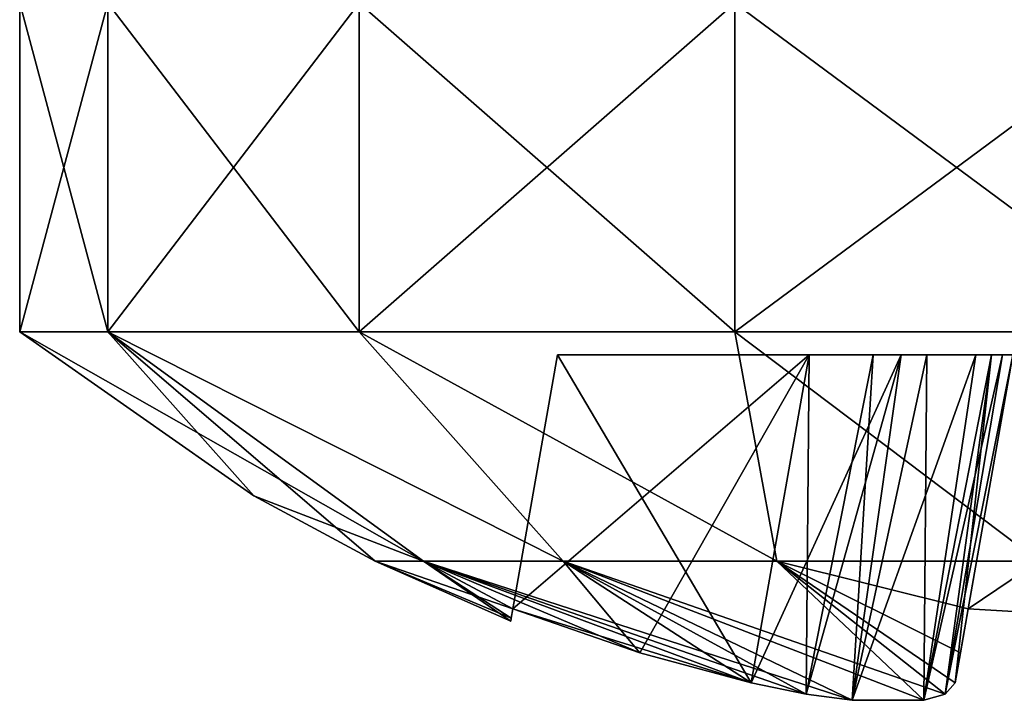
# Model space of a CAD drawing. Header units: millimetres. Extents: x -96 to 96, y -34 to 18.
# Tile 166 of 192: x 74.8 to 77.18, y -33.68 to -32.04. Entities that reach past the tile are written whole.
import ezdxf

# ---------------------------------------------------------------- set-up
doc = ezdxf.new("R2010")
doc.units = ezdxf.units.MM
doc.header["$LTSCALE"] = 65.185185
for name, color, linetype in [('564', 7, 'CONTINUOUS'), ('565', 7, 'CONTINUOUS'), ('566', 7, 'CONTINUOUS'), ('567', 7, 'CONTINUOUS'), ('568', 7, 'CONTINUOUS'), ('569', 7, 'CONTINUOUS'), ('570', 7, 'CONTINUOUS'), ('571', 7, 'CONTINUOUS'), ('575', 7, 'CONTINUOUS'), ('576', 7, 'CONTINUOUS'), ('577', 7, 'CONTINUOUS'), ('578', 7, 'CONTINUOUS'), ('579', 7, 'CONTINUOUS'), ('580', 7, 'CONTINUOUS'), ('581', 7, 'CONTINUOUS'), ('582', 7, 'CONTINUOUS'), ('583', 7, 'CONTINUOUS'), ('584', 7, 'CONTINUOUS'), ('588', 7, 'CONTINUOUS'), ('589', 7, 'CONTINUOUS')]:
    doc.layers.add(name, color=color, linetype=linetype)

msp = doc.modelspace()

# ---------------------------------------------------------------- linework, layer by layer
at = {"layer": '564', "color": 253, "linetype": 'Continuous', "true_color": 0x999999}
for points in [[(75.0131, -32, 17.0715), (74.8, -32, 16), (75.0131, -32.7941, 17.0715), (75.0131, -32, 17.0715)], [(75.0131, -32.7941, 17.0715), (74.8, -32, 16), (74.8, -32.7941, 16), (75.0131, -32.7941, 17.0715)], [(75.6201, -32, 17.9799), (75.0131, -32, 17.0715), (75.6201, -32.7941, 17.9799), (75.6201, -32, 17.9799)], [(75.6201, -32.7941, 17.9799), (75.0131, -32, 17.0715), (75.0131, -32.7941, 17.0715), (75.6201, -32.7941, 17.9799)], [(76.5285, -32, 18.5869), (75.6201, -32, 17.9799), (76.5285, -32.7941, 18.5869), (76.5285, -32, 18.5869)], [(76.5285, -32.7941, 18.5869), (75.6201, -32, 17.9799), (75.6201, -32.7941, 17.9799), (76.5285, -32.7941, 18.5869)], [(77.6, -32.7941, 18.8), (76.5285, -32, 18.5869), (76.5285, -32.7941, 18.5869), (77.6, -32.7941, 18.8)], [(77.6, -32, 18.8), (76.5285, -32, 18.5869), (77.6, -32.7941, 18.8), (77.6, -32, 18.8)]]:
    msp.add_3dface(points, dxfattribs=at)
at = {"layer": '565', "color": 253, "linetype": 'Continuous', "true_color": 0x999999}
for points in [[(75.0131, -32.7941, 17.0715), (74.8, -32.7941, 16), (75.776, -33.3487, 16.6639), (75.0131, -32.7941, 17.0715)], [(75.776, -33.3487, 16.6639), (74.8, -32.7941, 16), (75.3657, -33.1905, 16), (75.776, -33.3487, 16.6639)], [(75.6201, -32.7941, 17.9799), (75.0131, -32.7941, 17.0715), (76.113, -33.3487, 17.2477), (75.6201, -32.7941, 17.9799)], [(75.0131, -32.7941, 17.0715), (75.776, -33.3487, 16.6639), (76.113, -33.3487, 17.2477), (75.0131, -32.7941, 17.0715)], [(75.6201, -32.7941, 17.9799), (76.113, -33.3487, 17.2477), (76.6295, -33.3487, 17.681), (75.6201, -32.7941, 17.9799)], [(76.5285, -32.7941, 18.5869), (75.6201, -32.7941, 17.9799), (76.6295, -33.3487, 17.681), (76.5285, -32.7941, 18.5869)], [(76.5285, -32.7941, 18.5869), (76.6295, -33.3487, 17.681), (77.2629, -33.3487, 17.9116), (76.5285, -32.7941, 18.5869)], [(77.6, -32.7941, 18.8), (76.5285, -32.7941, 18.5869), (77.2629, -33.3487, 17.9116), (77.6, -32.7941, 18.8)], [(75.6589, -33.3487, 16), (75.776, -33.3487, 16.6639), (75.3657, -33.1905, 16), (75.6589, -33.3487, 16)], [(75.9865, -33.4935, 16), (75.9878, -33.486, 16.2553), (75.6589, -33.3487, 16), (75.9865, -33.4935, 16)], [(75.6589, -33.3487, 16), (75.9918, -33.4639, 16.5082), (75.776, -33.3487, 16.6639), (75.6589, -33.3487, 16)], [(75.9878, -33.486, 16.2553), (75.9918, -33.4639, 16.5082), (75.6589, -33.3487, 16), (75.9878, -33.486, 16.2553)], [(76.7007, -33.6701, 16.5638), (76.8117, -33.6849, 16.615), (75.776, -33.3487, 16.6639), (76.7007, -33.6701, 16.5638)], [(75.776, -33.3487, 16.6639), (76.8117, -33.6849, 16.615), (76.113, -33.3487, 17.2477), (75.776, -33.3487, 16.6639)], [(76.5678, -33.643, 16.5398), (76.7007, -33.6701, 16.5638), (75.776, -33.3487, 16.6639), (76.5678, -33.643, 16.5398)], [(76.2988, -33.57, 16.527), (76.5678, -33.643, 16.5398), (75.776, -33.3487, 16.6639), (76.2988, -33.57, 16.527)], [(75.9918, -33.4639, 16.5082), (76.2988, -33.57, 16.527), (75.776, -33.3487, 16.6639), (75.9918, -33.4639, 16.5082)], [(76.9849, -33.6849, 16.7882), (77.0362, -33.67, 16.8994), (76.113, -33.3487, 17.2477), (76.9849, -33.6849, 16.7882)], [(76.113, -33.3487, 17.2477), (77.0362, -33.67, 16.8994), (76.6295, -33.3487, 17.681), (76.113, -33.3487, 17.2477)], [(76.8117, -33.6849, 16.615), (76.9849, -33.6849, 16.7882), (76.113, -33.3487, 17.2477), (76.8117, -33.6849, 16.615)], [(77.0362, -33.67, 16.8994), (77.0602, -33.643, 17.0322), (76.6295, -33.3487, 17.681), (77.0362, -33.67, 16.8994)], [(77.0602, -33.643, 17.0322), (77.0731, -33.5699, 17.3015), (76.6295, -33.3487, 17.681), (77.0602, -33.643, 17.0322)], [(76.6295, -33.3487, 17.681), (77.0918, -33.4639, 17.6082), (77.2629, -33.3487, 17.9116), (76.6295, -33.3487, 17.681)], [(77.0731, -33.5699, 17.3015), (77.0918, -33.4639, 17.6082), (76.6295, -33.3487, 17.681), (77.0731, -33.5699, 17.3015)], [(77.0918, -33.4639, 17.6082), (77.6, -33.4935, 17.6135), (77.2629, -33.3487, 17.9116), (77.0918, -33.4639, 17.6082)]]:
    msp.add_3dface(points, dxfattribs=at)
at = {"layer": '566', "color": 253, "linetype": 'Continuous', "true_color": 0x999999}
for points in [[(74.8, -32.7941, 16), (74.8, -32, 16), (75.0131, -32, 14.9285), (74.8, -32.7941, 16)], [(75.0131, -32.7941, 14.9285), (74.8, -32.7941, 16), (75.0131, -32, 14.9285), (75.0131, -32.7941, 14.9285)], [(75.6201, -32, 14.0201), (75.0131, -32.7941, 14.9285), (75.0131, -32, 14.9285), (75.6201, -32, 14.0201)], [(75.6201, -32.7941, 14.0201), (75.0131, -32.7941, 14.9285), (75.6201, -32, 14.0201), (75.6201, -32.7941, 14.0201)], [(76.5285, -32, 13.4131), (75.6201, -32.7941, 14.0201), (75.6201, -32, 14.0201), (76.5285, -32, 13.4131)], [(76.5285, -32.7941, 13.4131), (75.6201, -32.7941, 14.0201), (76.5285, -32, 13.4131), (76.5285, -32.7941, 13.4131)], [(77.6, -32.7941, 13.2), (76.5285, -32.7941, 13.4131), (77.6, -32, 13.2), (77.6, -32.7941, 13.2)], [(77.6, -32, 13.2), (76.5285, -32.7941, 13.4131), (76.5285, -32, 13.4131), (77.6, -32, 13.2)]]:
    msp.add_3dface(points, dxfattribs=at)
at = {"layer": '567', "color": 253, "linetype": 'Continuous', "true_color": 0x999999}
for points in [[(75.3657, -33.1905, 16), (74.8, -32.7941, 16), (75.0131, -32.7941, 14.9285), (75.3657, -33.1905, 16)], [(75.6589, -33.3487, 16), (75.0131, -32.7941, 14.9285), (75.776, -33.3487, 15.3361), (75.6589, -33.3487, 16)], [(75.6589, -33.3487, 16), (75.3657, -33.1905, 16), (75.0131, -32.7941, 14.9285), (75.6589, -33.3487, 16)], [(75.0131, -32.7941, 14.9285), (76.113, -33.3487, 14.7523), (75.776, -33.3487, 15.3361), (75.0131, -32.7941, 14.9285)], [(75.0131, -32.7941, 14.9285), (75.6201, -32.7941, 14.0201), (76.113, -33.3487, 14.7523), (75.0131, -32.7941, 14.9285)], [(75.6201, -32.7941, 14.0201), (76.6295, -33.3487, 14.319), (76.113, -33.3487, 14.7523), (75.6201, -32.7941, 14.0201)], [(75.6201, -32.7941, 14.0201), (76.5285, -32.7941, 13.4131), (76.6295, -33.3487, 14.319), (75.6201, -32.7941, 14.0201)], [(76.5285, -32.7941, 13.4131), (77.2629, -33.3487, 14.0884), (76.6295, -33.3487, 14.319), (76.5285, -32.7941, 13.4131)], [(76.5285, -32.7941, 13.4131), (77.6, -32.7941, 13.2), (77.2629, -33.3487, 14.0884), (76.5285, -32.7941, 13.4131)], [(75.9865, -33.4935, 16), (75.6589, -33.3487, 16), (75.776, -33.3487, 15.3361), (75.9865, -33.4935, 16)], [(75.776, -33.3487, 15.3361), (76.113, -33.3487, 14.7523), (76.2987, -33.57, 15.473), (75.776, -33.3487, 15.3361)], [(75.9918, -33.4639, 15.4918), (75.776, -33.3487, 15.3361), (76.2987, -33.57, 15.473), (75.9918, -33.4639, 15.4918)], [(75.9878, -33.486, 15.7448), (75.776, -33.3487, 15.3361), (75.9918, -33.4639, 15.4918), (75.9878, -33.486, 15.7448)], [(75.9865, -33.4935, 16), (75.776, -33.3487, 15.3361), (75.9878, -33.486, 15.7448), (75.9865, -33.4935, 16)], [(76.113, -33.3487, 14.7523), (76.6295, -33.3487, 14.319), (76.985, -33.6849, 15.2117), (76.113, -33.3487, 14.7523)], [(76.7006, -33.67, 15.4362), (76.113, -33.3487, 14.7523), (76.8118, -33.6849, 15.3849), (76.7006, -33.67, 15.4362)], [(76.5678, -33.643, 15.4602), (76.113, -33.3487, 14.7523), (76.7006, -33.67, 15.4362), (76.5678, -33.643, 15.4602)], [(76.2987, -33.57, 15.473), (76.113, -33.3487, 14.7523), (76.5678, -33.643, 15.4602), (76.2987, -33.57, 15.473)], [(76.8118, -33.6849, 15.3849), (76.113, -33.3487, 14.7523), (76.985, -33.6849, 15.2117), (76.8118, -33.6849, 15.3849)], [(76.6295, -33.3487, 14.319), (77.2629, -33.3487, 14.0884), (77.0918, -33.4639, 14.3918), (76.6295, -33.3487, 14.319)], [(76.985, -33.6849, 15.2117), (76.6295, -33.3487, 14.319), (77.0362, -33.67, 15.1006), (76.985, -33.6849, 15.2117)], [(77.0362, -33.67, 15.1006), (76.6295, -33.3487, 14.319), (77.0602, -33.643, 14.9678), (77.0362, -33.67, 15.1006)], [(77.0602, -33.643, 14.9678), (76.6295, -33.3487, 14.319), (77.0918, -33.4639, 14.3918), (77.0602, -33.643, 14.9678)], [(77.0918, -33.4639, 14.3918), (77.2629, -33.3487, 14.0884), (77.6, -33.4935, 14.3865), (77.0918, -33.4639, 14.3918)], [(77.0731, -33.5699, 14.6985), (77.0602, -33.643, 14.9678), (77.0918, -33.4639, 14.3918), (77.0731, -33.5699, 14.6985)]]:
    msp.add_3dface(points, dxfattribs=at)
at = {"layer": '568', "color": 253, "linetype": 'Continuous', "true_color": 0x999999}
for points in [[(76.1, -32.85, 15.6), (76.7076, -32.85, 15.6), (76.1, -32.85, 16.4), (76.1, -32.85, 15.6)], [(76.1, -32.85, 16.4), (76.7076, -32.85, 15.6), (76.7076, -32.85, 16.4), (76.1, -32.85, 16.4)], [(76.7076, -32.85, 15.6), (76.8628, -32.85, 15.5753), (76.7076, -32.85, 16.4), (76.7076, -32.85, 15.6)], [(76.7076, -32.85, 16.4), (76.8628, -32.85, 15.5753), (76.9297, -32.85, 16.452), (76.7076, -32.85, 16.4)], [(76.8628, -32.85, 15.5753), (76.9921, -32.85, 15.5109), (76.9297, -32.85, 16.452), (76.8628, -32.85, 15.5753)], [(76.9297, -32.85, 16.452), (76.9921, -32.85, 15.5109), (77.1109, -32.85, 16.6079), (76.9297, -32.85, 16.452)], [(76.9921, -32.85, 15.5109), (77.148, -32.85, 15.3297), (77.1109, -32.85, 16.6079), (76.9921, -32.85, 15.5109)], [(77.1109, -32.85, 16.6079), (77.148, -32.85, 15.3297), (77.1753, -32.85, 16.7372), (77.1109, -32.85, 16.6079)], [(77.148, -32.85, 15.3297), (77.2, -32.85, 15.1076), (77.1753, -32.85, 16.7372), (77.148, -32.85, 15.3297)], [(77.1753, -32.85, 16.7372), (77.2, -32.85, 15.1076), (77.2, -32.85, 16.8924), (77.1753, -32.85, 16.7372)]]:
    msp.add_3dface(points, dxfattribs=at)
at = {"layer": '569', "color": 253, "linetype": 'Continuous', "true_color": 0x999999}
msp.add_3dface([(77.0918, -33.4639, 14.3918), (77.6, -33.4935, 14.3865), (77.2, -32.85, 14.5), (77.0918, -33.4639, 14.3918)], dxfattribs=at)
at = {"layer": '570', "color": 253, "linetype": 'Continuous', "true_color": 0x999999}
for points in [[(75.9918, -33.4639, 15.4918), (76.2987, -33.57, 15.473), (76.7076, -32.85, 15.6), (75.9918, -33.4639, 15.4918)], [(75.9918, -33.4639, 15.4918), (76.7076, -32.85, 15.6), (76.1, -32.85, 15.6), (75.9918, -33.4639, 15.4918)], [(76.2987, -33.57, 15.473), (76.5678, -33.643, 15.4602), (76.7076, -32.85, 15.6), (76.2987, -33.57, 15.473)]]:
    msp.add_3dface(points, dxfattribs=at)
at = {"layer": '571', "color": 253, "linetype": 'Continuous', "true_color": 0x999999}
msp.add_3dface([(77.6, -33.4935, 17.6135), (77.0918, -33.4639, 17.6082), (77.2, -32.85, 17.5), (77.6, -33.4935, 17.6135)], dxfattribs=at)
at = {"layer": '575', "color": 253, "linetype": 'Continuous', "true_color": 0x999999}
for points in [[(76.5678, -33.643, 16.5398), (76.7076, -32.85, 16.4), (76.9297, -32.85, 16.452), (76.5678, -33.643, 16.5398)], [(76.7007, -33.6701, 16.5638), (76.5678, -33.643, 16.5398), (76.9297, -32.85, 16.452), (76.7007, -33.6701, 16.5638)], [(76.8117, -33.6849, 16.615), (76.7007, -33.6701, 16.5638), (76.9297, -32.85, 16.452), (76.8117, -33.6849, 16.615)], [(76.8117, -33.6849, 16.615), (76.9297, -32.85, 16.452), (77.1109, -32.85, 16.6079), (76.8117, -33.6849, 16.615)], [(76.9849, -33.6849, 16.7882), (76.8117, -33.6849, 16.615), (77.1109, -32.85, 16.6079), (76.9849, -33.6849, 16.7882)], [(77.0362, -33.67, 16.8994), (76.9849, -33.6849, 16.7882), (77.1753, -32.85, 16.7372), (77.0362, -33.67, 16.8994)], [(76.9849, -33.6849, 16.7882), (77.1109, -32.85, 16.6079), (77.1753, -32.85, 16.7372), (76.9849, -33.6849, 16.7882)], [(77.0602, -33.643, 17.0322), (77.0362, -33.67, 16.8994), (77.2, -32.85, 16.8924), (77.0602, -33.643, 17.0322)], [(77.0362, -33.67, 16.8994), (77.1753, -32.85, 16.7372), (77.2, -32.85, 16.8924), (77.0362, -33.67, 16.8994)]]:
    msp.add_3dface(points, dxfattribs=at)
at = {"layer": '576', "color": 253, "linetype": 'Continuous', "true_color": 0x999999}
for points in [[(76.5678, -33.643, 15.4602), (76.7006, -33.67, 15.4362), (76.7076, -32.85, 15.6), (76.5678, -33.643, 15.4602)], [(76.7006, -33.67, 15.4362), (76.8118, -33.6849, 15.3849), (76.8628, -32.85, 15.5753), (76.7006, -33.67, 15.4362)], [(76.7006, -33.67, 15.4362), (76.8628, -32.85, 15.5753), (76.7076, -32.85, 15.6), (76.7006, -33.67, 15.4362)], [(76.8118, -33.6849, 15.3849), (76.985, -33.6849, 15.2117), (76.9921, -32.85, 15.5109), (76.8118, -33.6849, 15.3849)], [(76.8118, -33.6849, 15.3849), (76.9921, -32.85, 15.5109), (76.8628, -32.85, 15.5753), (76.8118, -33.6849, 15.3849)], [(76.985, -33.6849, 15.2117), (77.0362, -33.67, 15.1006), (77.148, -32.85, 15.3297), (76.985, -33.6849, 15.2117)], [(76.985, -33.6849, 15.2117), (77.148, -32.85, 15.3297), (76.9921, -32.85, 15.5109), (76.985, -33.6849, 15.2117)], [(77.0362, -33.67, 15.1006), (77.0602, -33.643, 14.9678), (77.148, -32.85, 15.3297), (77.0362, -33.67, 15.1006)], [(77.0602, -33.643, 14.9678), (77.2, -32.85, 15.1076), (77.148, -32.85, 15.3297), (77.0602, -33.643, 14.9678)]]:
    msp.add_3dface(points, dxfattribs=at)
at = {"layer": '577', "color": 253, "linetype": 'Continuous', "true_color": 0x999999}
for points in [[(75.0131, -32, -14.9285), (74.8, -32, -16), (75.0131, -32.7941, -14.9285), (75.0131, -32, -14.9285)], [(75.0131, -32.7941, -14.9285), (74.8, -32, -16), (74.8, -32.7941, -16), (75.0131, -32.7941, -14.9285)], [(75.6201, -32, -14.0201), (75.0131, -32, -14.9285), (75.6201, -32.7941, -14.0201), (75.6201, -32, -14.0201)], [(75.6201, -32.7941, -14.0201), (75.0131, -32, -14.9285), (75.0131, -32.7941, -14.9285), (75.6201, -32.7941, -14.0201)], [(76.5285, -32, -13.4131), (75.6201, -32, -14.0201), (76.5285, -32.7941, -13.4131), (76.5285, -32, -13.4131)], [(76.5285, -32.7941, -13.4131), (75.6201, -32, -14.0201), (75.6201, -32.7941, -14.0201), (76.5285, -32.7941, -13.4131)], [(77.6, -32.7941, -13.2), (76.5285, -32, -13.4131), (76.5285, -32.7941, -13.4131), (77.6, -32.7941, -13.2)], [(77.6, -32, -13.2), (76.5285, -32, -13.4131), (77.6, -32.7941, -13.2), (77.6, -32, -13.2)]]:
    msp.add_3dface(points, dxfattribs=at)
at = {"layer": '578', "color": 253, "linetype": 'Continuous', "true_color": 0x999999}
for points in [[(75.776, -33.3487, -15.3361), (74.8, -32.7941, -16), (75.3657, -33.1905, -16), (75.776, -33.3487, -15.3361)], [(75.0131, -32.7941, -14.9285), (74.8, -32.7941, -16), (75.776, -33.3487, -15.3361), (75.0131, -32.7941, -14.9285)], [(75.6201, -32.7941, -14.0201), (75.0131, -32.7941, -14.9285), (76.113, -33.3487, -14.7523), (75.6201, -32.7941, -14.0201)], [(75.0131, -32.7941, -14.9285), (75.776, -33.3487, -15.3361), (76.113, -33.3487, -14.7523), (75.0131, -32.7941, -14.9285)], [(75.6201, -32.7941, -14.0201), (76.113, -33.3487, -14.7523), (76.6295, -33.3487, -14.319), (75.6201, -32.7941, -14.0201)], [(76.5285, -32.7941, -13.4131), (75.6201, -32.7941, -14.0201), (76.6295, -33.3487, -14.319), (76.5285, -32.7941, -13.4131)], [(76.5285, -32.7941, -13.4131), (76.6295, -33.3487, -14.319), (77.2629, -33.3487, -14.0884), (76.5285, -32.7941, -13.4131)], [(77.6, -32.7941, -13.2), (76.5285, -32.7941, -13.4131), (77.2629, -33.3487, -14.0884), (77.6, -32.7941, -13.2)], [(75.6589, -33.3487, -16), (75.776, -33.3487, -15.3361), (75.3657, -33.1905, -16), (75.6589, -33.3487, -16)], [(75.9865, -33.4935, -16), (75.9878, -33.486, -15.7447), (75.6589, -33.3487, -16), (75.9865, -33.4935, -16)], [(75.6589, -33.3487, -16), (75.9918, -33.4639, -15.4918), (75.776, -33.3487, -15.3361), (75.6589, -33.3487, -16)], [(75.9878, -33.486, -15.7447), (75.9918, -33.4639, -15.4918), (75.6589, -33.3487, -16), (75.9878, -33.486, -15.7447)], [(76.7007, -33.6701, -15.4362), (76.8117, -33.6849, -15.385), (75.776, -33.3487, -15.3361), (76.7007, -33.6701, -15.4362)], [(75.776, -33.3487, -15.3361), (76.8117, -33.6849, -15.385), (76.113, -33.3487, -14.7523), (75.776, -33.3487, -15.3361)], [(76.5678, -33.643, -15.4602), (76.7007, -33.6701, -15.4362), (75.776, -33.3487, -15.3361), (76.5678, -33.643, -15.4602)], [(76.2988, -33.57, -15.473), (76.5678, -33.643, -15.4602), (75.776, -33.3487, -15.3361), (76.2988, -33.57, -15.473)], [(75.9918, -33.4639, -15.4918), (76.2988, -33.57, -15.473), (75.776, -33.3487, -15.3361), (75.9918, -33.4639, -15.4918)], [(76.9849, -33.6849, -15.2118), (77.0362, -33.67, -15.1006), (76.113, -33.3487, -14.7523), (76.9849, -33.6849, -15.2118)], [(76.113, -33.3487, -14.7523), (77.0362, -33.67, -15.1006), (76.6295, -33.3487, -14.319), (76.113, -33.3487, -14.7523)], [(76.8117, -33.6849, -15.385), (76.9849, -33.6849, -15.2118), (76.113, -33.3487, -14.7523), (76.8117, -33.6849, -15.385)], [(77.0362, -33.67, -15.1006), (77.0602, -33.643, -14.9678), (76.6295, -33.3487, -14.319), (77.0362, -33.67, -15.1006)], [(77.0602, -33.643, -14.9678), (77.0731, -33.5699, -14.6985), (76.6295, -33.3487, -14.319), (77.0602, -33.643, -14.9678)], [(76.6295, -33.3487, -14.319), (77.0918, -33.4639, -14.3918), (77.2629, -33.3487, -14.0884), (76.6295, -33.3487, -14.319)], [(77.0731, -33.5699, -14.6985), (77.0918, -33.4639, -14.3918), (76.6295, -33.3487, -14.319), (77.0731, -33.5699, -14.6985)], [(77.0918, -33.4639, -14.3918), (77.6, -33.4935, -14.3865), (77.2629, -33.3487, -14.0884), (77.0918, -33.4639, -14.3918)]]:
    msp.add_3dface(points, dxfattribs=at)
at = {"layer": '579', "color": 253, "linetype": 'Continuous', "true_color": 0x999999}
for points in [[(75.0131, -32.7941, -17.0715), (74.8, -32.7941, -16), (75.0131, -32, -17.0715), (75.0131, -32.7941, -17.0715)], [(74.8, -32.7941, -16), (74.8, -32, -16), (75.0131, -32, -17.0715), (74.8, -32.7941, -16)], [(75.6201, -32, -17.9799), (75.0131, -32.7941, -17.0715), (75.0131, -32, -17.0715), (75.6201, -32, -17.9799)], [(75.6201, -32.7941, -17.9799), (75.0131, -32.7941, -17.0715), (75.6201, -32, -17.9799), (75.6201, -32.7941, -17.9799)], [(76.5285, -32.7941, -18.5869), (75.6201, -32.7941, -17.9799), (76.5285, -32, -18.5869), (76.5285, -32.7941, -18.5869)], [(76.5285, -32, -18.5869), (75.6201, -32.7941, -17.9799), (75.6201, -32, -17.9799), (76.5285, -32, -18.5869)], [(77.6, -32, -18.8), (76.5285, -32.7941, -18.5869), (76.5285, -32, -18.5869), (77.6, -32, -18.8)], [(77.6, -32.7941, -18.8), (76.5285, -32.7941, -18.5869), (77.6, -32, -18.8), (77.6, -32.7941, -18.8)]]:
    msp.add_3dface(points, dxfattribs=at)
at = {"layer": '580', "color": 253, "linetype": 'Continuous', "true_color": 0x999999}
for points in [[(75.3657, -33.1905, -16), (74.8, -32.7941, -16), (75.0131, -32.7941, -17.0715), (75.3657, -33.1905, -16)], [(75.6589, -33.3487, -16), (75.0131, -32.7941, -17.0715), (75.776, -33.3487, -16.6639), (75.6589, -33.3487, -16)], [(75.6589, -33.3487, -16), (75.3657, -33.1905, -16), (75.0131, -32.7941, -17.0715), (75.6589, -33.3487, -16)], [(75.0131, -32.7941, -17.0715), (75.6201, -32.7941, -17.9799), (76.113, -33.3487, -17.2477), (75.0131, -32.7941, -17.0715)], [(75.0131, -32.7941, -17.0715), (76.113, -33.3487, -17.2477), (75.776, -33.3487, -16.6639), (75.0131, -32.7941, -17.0715)], [(75.6201, -32.7941, -17.9799), (76.5285, -32.7941, -18.5869), (76.6295, -33.3487, -17.681), (75.6201, -32.7941, -17.9799)], [(75.6201, -32.7941, -17.9799), (76.6295, -33.3487, -17.681), (76.113, -33.3487, -17.2477), (75.6201, -32.7941, -17.9799)], [(76.5285, -32.7941, -18.5869), (77.6, -32.7941, -18.8), (77.2629, -33.3487, -17.9116), (76.5285, -32.7941, -18.5869)], [(76.5285, -32.7941, -18.5869), (77.2629, -33.3487, -17.9116), (76.6295, -33.3487, -17.681), (76.5285, -32.7941, -18.5869)], [(75.9865, -33.4935, -16), (75.6589, -33.3487, -16), (75.776, -33.3487, -16.6639), (75.9865, -33.4935, -16)], [(75.776, -33.3487, -16.6639), (76.113, -33.3487, -17.2477), (76.2988, -33.57, -16.527), (75.776, -33.3487, -16.6639)], [(75.9878, -33.486, -16.2552), (75.776, -33.3487, -16.6639), (75.9918, -33.4639, -16.5082), (75.9878, -33.486, -16.2552)], [(75.9918, -33.4639, -16.5082), (75.776, -33.3487, -16.6639), (76.2988, -33.57, -16.527), (75.9918, -33.4639, -16.5082)], [(75.9865, -33.4935, -16), (75.776, -33.3487, -16.6639), (75.9878, -33.486, -16.2552), (75.9865, -33.4935, -16)], [(76.113, -33.3487, -17.2477), (76.6295, -33.3487, -17.681), (76.985, -33.6849, -16.7883), (76.113, -33.3487, -17.2477)], [(76.2988, -33.57, -16.527), (76.113, -33.3487, -17.2477), (76.5678, -33.643, -16.5398), (76.2988, -33.57, -16.527)], [(76.5678, -33.643, -16.5398), (76.113, -33.3487, -17.2477), (76.7006, -33.67, -16.5638), (76.5678, -33.643, -16.5398)], [(76.7006, -33.67, -16.5638), (76.113, -33.3487, -17.2477), (76.8118, -33.6849, -16.6151), (76.7006, -33.67, -16.5638)], [(76.8118, -33.6849, -16.6151), (76.113, -33.3487, -17.2477), (76.985, -33.6849, -16.7883), (76.8118, -33.6849, -16.6151)], [(76.985, -33.6849, -16.7883), (76.6295, -33.3487, -17.681), (77.0362, -33.67, -16.8994), (76.985, -33.6849, -16.7883)], [(77.0362, -33.67, -16.8994), (76.6295, -33.3487, -17.681), (77.0602, -33.643, -17.0322), (77.0362, -33.67, -16.8994)], [(77.0602, -33.643, -17.0322), (76.6295, -33.3487, -17.681), (77.0918, -33.4639, -17.6082), (77.0602, -33.643, -17.0322)], [(76.6295, -33.3487, -17.681), (77.2629, -33.3487, -17.9116), (77.0918, -33.4639, -17.6082), (76.6295, -33.3487, -17.681)], [(77.0918, -33.4639, -17.6082), (77.2629, -33.3487, -17.9116), (77.6, -33.4935, -17.6135), (77.0918, -33.4639, -17.6082)], [(77.0731, -33.5699, -17.3015), (77.0602, -33.643, -17.0322), (77.0918, -33.4639, -17.6082), (77.0731, -33.5699, -17.3015)]]:
    msp.add_3dface(points, dxfattribs=at)
at = {"layer": '581', "color": 253, "linetype": 'Continuous', "true_color": 0x999999}
for points in [[(76.1, -32.85, -15.6), (76.7076, -32.85, -16.4), (76.7076, -32.85, -15.6), (76.1, -32.85, -15.6)], [(76.1, -32.85, -16.4), (76.7076, -32.85, -16.4), (76.1, -32.85, -15.6), (76.1, -32.85, -16.4)], [(76.7076, -32.85, -15.6), (76.8628, -32.85, -16.4247), (76.9297, -32.85, -15.548), (76.7076, -32.85, -15.6)], [(76.7076, -32.85, -16.4), (76.8628, -32.85, -16.4247), (76.7076, -32.85, -15.6), (76.7076, -32.85, -16.4)], [(76.8628, -32.85, -16.4247), (76.9921, -32.85, -16.4891), (76.9297, -32.85, -15.548), (76.8628, -32.85, -16.4247)], [(76.9297, -32.85, -15.548), (76.9921, -32.85, -16.4891), (77.1109, -32.85, -15.3921), (76.9297, -32.85, -15.548)], [(76.9921, -32.85, -16.4891), (77.148, -32.85, -16.6703), (77.1109, -32.85, -15.3921), (76.9921, -32.85, -16.4891)], [(77.1109, -32.85, -15.3921), (77.148, -32.85, -16.6703), (77.1753, -32.85, -15.2628), (77.1109, -32.85, -15.3921)], [(77.148, -32.85, -16.6703), (77.2, -32.85, -16.8924), (77.1753, -32.85, -15.2628), (77.148, -32.85, -16.6703)], [(77.1753, -32.85, -15.2628), (77.2, -32.85, -16.8924), (77.2, -32.85, -15.1076), (77.1753, -32.85, -15.2628)]]:
    msp.add_3dface(points, dxfattribs=at)
at = {"layer": '582', "color": 253, "linetype": 'Continuous', "true_color": 0x999999}
msp.add_3dface([(77.0918, -33.4639, -17.6082), (77.6, -33.4935, -17.6135), (77.2, -32.85, -17.5), (77.0918, -33.4639, -17.6082)], dxfattribs=at)
at = {"layer": '583', "color": 253, "linetype": 'Continuous', "true_color": 0x999999}
for points in [[(76.5678, -33.643, -15.4602), (75.9918, -33.4639, -15.4918), (76.1, -32.85, -15.6), (76.5678, -33.643, -15.4602)], [(76.5678, -33.643, -15.4602), (76.1, -32.85, -15.6), (76.7076, -32.85, -15.6), (76.5678, -33.643, -15.4602)], [(76.5678, -33.643, -15.4602), (76.2988, -33.57, -15.473), (75.9918, -33.4639, -15.4918), (76.5678, -33.643, -15.4602)]]:
    msp.add_3dface(points, dxfattribs=at)
at = {"layer": '584', "color": 253, "linetype": 'Continuous', "true_color": 0x999999}
msp.add_3dface([(77.6, -33.4935, -14.3865), (77.0918, -33.4639, -14.3918), (77.2, -32.85, -14.5), (77.6, -33.4935, -14.3865)], dxfattribs=at)
at = {"layer": '588', "color": 253, "linetype": 'Continuous', "true_color": 0x999999}
for points in [[(76.7007, -33.6701, -15.4362), (76.5678, -33.643, -15.4602), (76.9297, -32.85, -15.548), (76.7007, -33.6701, -15.4362)], [(76.5678, -33.643, -15.4602), (76.7076, -32.85, -15.6), (76.9297, -32.85, -15.548), (76.5678, -33.643, -15.4602)], [(76.8117, -33.6849, -15.385), (76.7007, -33.6701, -15.4362), (76.9297, -32.85, -15.548), (76.8117, -33.6849, -15.385)], [(76.9849, -33.6849, -15.2118), (76.8117, -33.6849, -15.385), (77.1109, -32.85, -15.3921), (76.9849, -33.6849, -15.2118)], [(76.8117, -33.6849, -15.385), (76.9297, -32.85, -15.548), (77.1109, -32.85, -15.3921), (76.8117, -33.6849, -15.385)], [(77.0362, -33.67, -15.1006), (76.9849, -33.6849, -15.2118), (77.1753, -32.85, -15.2628), (77.0362, -33.67, -15.1006)], [(76.9849, -33.6849, -15.2118), (77.1109, -32.85, -15.3921), (77.1753, -32.85, -15.2628), (76.9849, -33.6849, -15.2118)], [(77.0602, -33.643, -14.9678), (77.0362, -33.67, -15.1006), (77.2, -32.85, -15.1076), (77.0602, -33.643, -14.9678)], [(77.0362, -33.67, -15.1006), (77.1753, -32.85, -15.2628), (77.2, -32.85, -15.1076), (77.0362, -33.67, -15.1006)]]:
    msp.add_3dface(points, dxfattribs=at)
at = {"layer": '589', "color": 253, "linetype": 'Continuous', "true_color": 0x999999}
for points in [[(76.5678, -33.643, -16.5398), (76.7006, -33.67, -16.5638), (76.7076, -32.85, -16.4), (76.5678, -33.643, -16.5398)], [(76.7006, -33.67, -16.5638), (76.8118, -33.6849, -16.6151), (76.8628, -32.85, -16.4247), (76.7006, -33.67, -16.5638)], [(76.7006, -33.67, -16.5638), (76.8628, -32.85, -16.4247), (76.7076, -32.85, -16.4), (76.7006, -33.67, -16.5638)], [(76.8118, -33.6849, -16.6151), (76.985, -33.6849, -16.7883), (76.9921, -32.85, -16.4891), (76.8118, -33.6849, -16.6151)], [(76.8118, -33.6849, -16.6151), (76.9921, -32.85, -16.4891), (76.8628, -32.85, -16.4247), (76.8118, -33.6849, -16.6151)], [(76.985, -33.6849, -16.7883), (77.0362, -33.67, -16.8994), (77.148, -32.85, -16.6703), (76.985, -33.6849, -16.7883)], [(76.985, -33.6849, -16.7883), (77.148, -32.85, -16.6703), (76.9921, -32.85, -16.4891), (76.985, -33.6849, -16.7883)], [(77.0362, -33.67, -16.8994), (77.0602, -33.643, -17.0322), (77.148, -32.85, -16.6703), (77.0362, -33.67, -16.8994)], [(77.0602, -33.643, -17.0322), (77.2, -32.85, -16.8924), (77.148, -32.85, -16.6703), (77.0602, -33.643, -17.0322)]]:
    msp.add_3dface(points, dxfattribs=at)

doc.saveas('drawing.dxf')
